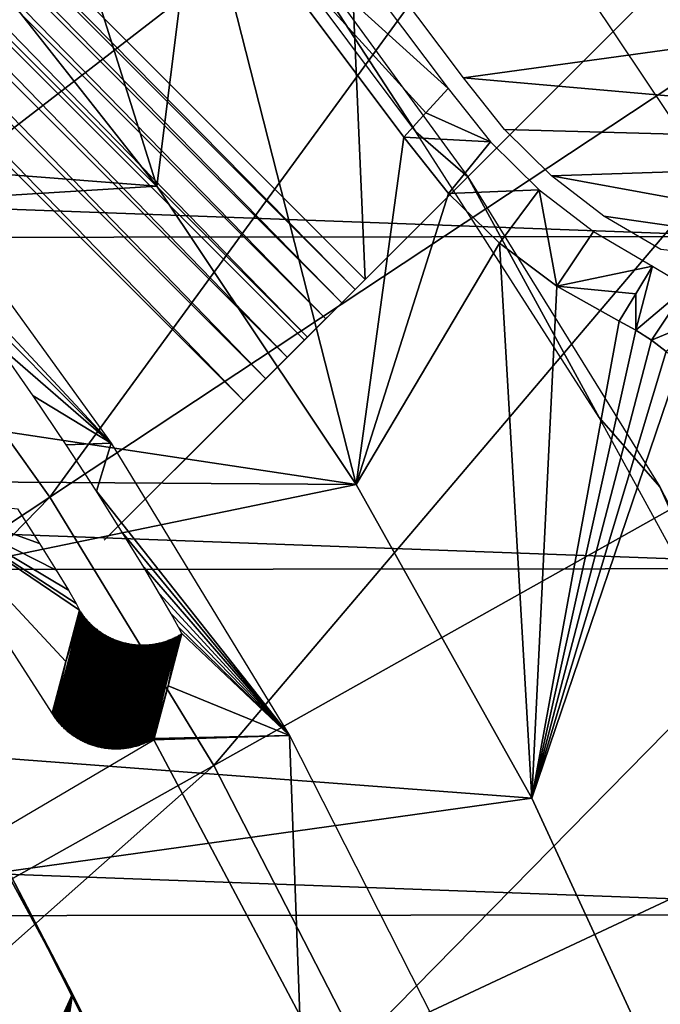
# Model space of a CAD drawing. Header units: millimetres. Extents: x -30.2 to 30.2, y -30.2 to 30.2.
# Tile 188 of 191: x 19.2 to 22.6, y 10.1 to 15.4. Entities that reach past the tile are written whole.
import ezdxf

# ---------------------------------------------------------------- set-up
doc = ezdxf.new("R2010")
doc.units = ezdxf.units.MM
doc.header["$LTSCALE"] = 81.481481
for name, color, linetype in [('1', 7, 'CONTINUOUS'), ('103', 7, 'CONTINUOUS'), ('111', 7, 'CONTINUOUS'), ('118', 7, 'CONTINUOUS'), ('123', 7, 'CONTINUOUS'), ('140', 7, 'CONTINUOUS'), ('174', 7, 'CONTINUOUS'), ('177', 7, 'CONTINUOUS'), ('18', 7, 'CONTINUOUS'), ('2', 7, 'CONTINUOUS'), ('253', 7, 'CONTINUOUS'), ('255', 7, 'CONTINUOUS'), ('256', 7, 'CONTINUOUS'), ('259', 7, 'CONTINUOUS'), ('27', 7, 'CONTINUOUS'), ('37', 7, 'CONTINUOUS'), ('50', 7, 'CONTINUOUS'), ('64', 7, 'CONTINUOUS'), ('79', 7, 'CONTINUOUS')]:
    doc.layers.add(name, color=color, linetype=linetype)

msp = doc.modelspace()

# ---------------------------------------------------------------- linework, layer by layer
at = {"layer": '1', "color": 251, "linetype": 'Continuous', "true_color": 0x4c4c4c}
for points in [[(23.1124, 14.1997, 4.4), (-22.0031, 15.8647, 4.4), (21.9686, 15.9126, 4.4), (23.1124, 14.1997, 4.4)], [(-23.1415, 14.1517, 4.4), (-22.0031, 15.8647, 4.4), (23.1124, 14.1997, 4.4), (-23.1415, 14.1517, 4.4)], [(24.1193, 12.4134, 4.4), (-23.1415, 14.1517, 4.4), (23.1124, 14.1997, 4.4), (24.1193, 12.4134, 4.4)], [(-24.1437, 12.3648, 4.4), (-23.1415, 14.1517, 4.4), (24.1193, 12.4134, 4.4), (-24.1437, 12.3648, 4.4)], [(24.9902, 10.5505, 4.4), (-24.1437, 12.3648, 4.4), (24.1193, 12.4134, 4.4), (24.9902, 10.5505, 4.4)], [(-25.0109, 10.5006, 4.4), (-24.1437, 12.3648, 4.4), (24.9902, 10.5505, 4.4), (-25.0109, 10.5006, 4.4)], [(25.7167, 8.6317, 4.4), (-25.0109, 10.5006, 4.4), (24.9902, 10.5505, 4.4), (25.7167, 8.6317, 4.4)], [(-25.7338, 8.5806, 4.4), (-25.0109, 10.5006, 4.4), (25.7167, 8.6317, 4.4), (-25.7338, 8.5806, 4.4)]]:
    msp.add_3dface(points, dxfattribs=at)
at = {"layer": '103', "color": 251, "linetype": 'Continuous', "true_color": 0x4c4c4c}
msp.add_3dface([(19.903, 11.491, -212.7), (20.6889, 10.0071, -212.7), (13.8121, 7.903, -219.7829), (19.903, 11.491, -212.7)], dxfattribs=at)
at = {"layer": '111', "color": 251, "linetype": 'Continuous', "true_color": 0x4c4c4c}
for points in [[(19.6724, 13.087, -138.7), (18.6151, 14.223, -161.7347), (18.5925, 14.5806, -138.7), (19.6724, 13.087, -138.7)], [(18.8474, 13.9126, -161.8124), (18.6151, 14.223, -161.7347), (19.6724, 13.087, -138.7), (18.8474, 13.9126, -161.8124)], [(19.0596, 13.6186, -161.933), (18.8474, 13.9126, -161.8124), (19.6724, 13.087, -138.7), (19.0596, 13.6186, -161.933)], [(19.2525, 13.3419, -162.0966), (19.0596, 13.6186, -161.933), (19.6724, 13.087, -138.7), (19.2525, 13.3419, -162.0966)], [(19.4308, 13.0777, -162.3097), (19.2525, 13.3419, -162.0966), (19.6724, 13.087, -138.7), (19.4308, 13.0777, -162.3097)], [(19.5937, 12.8282, -162.5701), (19.4308, 13.0777, -162.3097), (19.6724, 13.087, -138.7), (19.5937, 12.8282, -162.5701)], [(20.6327, 11.5138, -138.7), (19.5937, 12.8282, -162.5701), (19.6724, 13.087, -138.7), (20.6327, 11.5138, -138.7)], [(19.7349, 12.6051, -162.8648), (19.5937, 12.8282, -162.5701), (20.6327, 11.5138, -138.7), (19.7349, 12.6051, -162.8648)], [(19.8484, 12.4204, -163.1806), (19.7349, 12.6051, -162.8648), (20.6327, 11.5138, -138.7), (19.8484, 12.4204, -163.1806)], [(19.9342, 12.2767, -163.5156), (19.8484, 12.4204, -163.1806), (20.6327, 11.5138, -138.7), (19.9342, 12.2767, -163.5156)], [(19.9965, 12.1688, -163.8761), (19.9342, 12.2767, -163.5156), (20.6327, 11.5138, -138.7), (19.9965, 12.1688, -163.8761)], [(20.036, 12.0971, -164.2622), (19.9965, 12.1688, -163.8761), (20.6327, 11.5138, -138.7), (20.036, 12.0971, -164.2622)], [(20.0531, 12.0618, -164.6738), (20.036, 12.0971, -164.2622), (20.6327, 11.5138, -138.7), (20.0531, 12.0618, -164.6738)], [(19.9797, 11.7801, -188.4217), (20.0531, 12.0618, -164.6738), (20.6327, 11.5138, -138.7), (19.9797, 11.7801, -188.4217)], [(19.9046, 11.497, -212.2044), (19.9797, 11.7801, -188.4217), (20.6327, 11.5138, -138.7), (19.9046, 11.497, -212.2044)], [(20.6889, 10.0071, -212.7), (19.903, 11.491, -212.7), (20.6327, 11.5138, -138.7), (20.6889, 10.0071, -212.7)], [(19.903, 11.491, -212.7), (19.9038, 11.494, -212.4522), (20.6327, 11.5138, -138.7), (19.903, 11.491, -212.7)], [(19.9038, 11.494, -212.4522), (19.9046, 11.497, -212.2044), (20.6327, 11.5138, -138.7), (19.9038, 11.494, -212.4522)], [(21.4674, 9.8704, -138.7), (20.6889, 10.0071, -212.7), (20.6327, 11.5138, -138.7), (21.4674, 9.8704, -138.7)]]:
    msp.add_3dface(points, dxfattribs=at)
at = {"layer": '118', "color": 251, "linetype": 'Continuous', "true_color": 0x4c4c4c}
for points in [[(19.3557, 11.6337, -212.2044), (18.6098, 12.793, -212.2044), (19.4295, 11.912, -188.4226), (19.3557, 11.6337, -212.2044)], [(19.4295, 11.912, -188.4226), (18.6098, 12.793, -212.2044), (19.5018, 12.189, -164.6738), (19.4295, 11.912, -188.4226)], [(19.5018, 12.189, -164.6738), (18.6098, 12.793, -212.2044), (19.4839, 12.224, -164.2834), (19.5018, 12.189, -164.6738)], [(19.4839, 12.224, -164.2834), (18.6098, 12.793, -212.2044), (19.4427, 12.2954, -163.9201), (19.4839, 12.224, -164.2834)], [(19.4427, 12.2954, -163.9201), (18.6098, 12.793, -212.2044), (19.3777, 12.4029, -163.5837), (19.4427, 12.2954, -163.9201)], [(19.3777, 12.4029, -163.5837), (18.6098, 12.793, -212.2044), (19.288, 12.547, -163.2735), (19.3777, 12.4029, -163.5837)], [(19.288, 12.547, -163.2735), (18.6098, 12.793, -212.2044), (19.1686, 12.7333, -162.9823), (19.288, 12.547, -163.2735)]]:
    msp.add_3dface(points, dxfattribs=at)
at = {"layer": '123', "color": 251, "linetype": 'Continuous', "true_color": 0x4c4c4c}
for points in [[(19.3652, 11.6186, -212.2042), (19.4295, 11.912, -188.4226), (19.512, 12.1736, -164.6737), (19.3652, 11.6186, -212.2042)], [(19.3652, 11.6186, -212.2042), (19.512, 12.1736, -164.6737), (19.3686, 11.6136, -212.2042), (19.3652, 11.6186, -212.2042)], [(19.512, 12.1736, -164.6737), (19.5155, 12.1685, -164.6736), (19.3686, 11.6136, -212.2042), (19.512, 12.1736, -164.6737)], [(19.3686, 11.6136, -212.2042), (19.5155, 12.1685, -164.6736), (19.372, 11.6087, -212.2041), (19.3686, 11.6136, -212.2042)], [(19.5155, 12.1685, -164.6736), (19.5191, 12.1635, -164.6736), (19.372, 11.6087, -212.2041), (19.5155, 12.1685, -164.6736)], [(19.372, 11.6087, -212.2041), (19.5191, 12.1635, -164.6736), (19.3755, 11.6039, -212.2041), (19.372, 11.6087, -212.2041)], [(19.5191, 12.1635, -164.6736), (19.5228, 12.1586, -164.6735), (19.3755, 11.6039, -212.2041), (19.5191, 12.1635, -164.6736)], [(19.3755, 11.6039, -212.2041), (19.5228, 12.1586, -164.6735), (19.379, 11.5991, -212.204), (19.3755, 11.6039, -212.2041)], [(19.5228, 12.1586, -164.6735), (19.5266, 12.1538, -164.6735), (19.379, 11.5991, -212.204), (19.5228, 12.1586, -164.6735)], [(19.379, 11.5991, -212.204), (19.5266, 12.1538, -164.6735), (19.3827, 11.5943, -212.204), (19.379, 11.5991, -212.204)], [(19.5266, 12.1538, -164.6735), (19.5304, 12.149, -164.6734), (19.3827, 11.5943, -212.204), (19.5266, 12.1538, -164.6735)], [(19.3827, 11.5943, -212.204), (19.5304, 12.149, -164.6734), (19.3864, 11.5897, -212.2039), (19.3827, 11.5943, -212.204)], [(19.5304, 12.149, -164.6734), (19.5343, 12.1442, -164.6734), (19.3864, 11.5897, -212.2039), (19.5304, 12.149, -164.6734)], [(19.3864, 11.5897, -212.2039), (19.5343, 12.1442, -164.6734), (19.3902, 11.585, -212.2039), (19.3864, 11.5897, -212.2039)], [(19.5343, 12.1442, -164.6734), (19.5383, 12.1396, -164.6733), (19.3902, 11.585, -212.2039), (19.5343, 12.1442, -164.6734)], [(19.4295, 11.912, -188.4226), (19.5018, 12.189, -164.6738), (19.5051, 12.1838, -164.6738), (19.4295, 11.912, -188.4226)], [(19.5051, 12.1838, -164.6738), (19.5085, 12.1786, -164.6737), (19.4295, 11.912, -188.4226), (19.5051, 12.1838, -164.6738)], [(19.5085, 12.1786, -164.6737), (19.512, 12.1736, -164.6737), (19.4295, 11.912, -188.4226), (19.5085, 12.1786, -164.6737)], [(19.3902, 11.585, -212.2039), (19.5383, 12.1396, -164.6733), (19.394, 11.5804, -212.2038), (19.3902, 11.585, -212.2039)], [(19.5383, 12.1396, -164.6733), (19.5423, 12.135, -164.6733), (19.394, 11.5804, -212.2038), (19.5383, 12.1396, -164.6733)], [(19.394, 11.5804, -212.2038), (19.5423, 12.135, -164.6733), (19.3979, 11.5759, -212.2038), (19.394, 11.5804, -212.2038)], [(19.5423, 12.135, -164.6733), (19.5464, 12.1304, -164.6733), (19.3979, 11.5759, -212.2038), (19.5423, 12.135, -164.6733)], [(19.3979, 11.5759, -212.2038), (19.5464, 12.1304, -164.6733), (19.4019, 11.5715, -212.2038), (19.3979, 11.5759, -212.2038)], [(19.5464, 12.1304, -164.6733), (19.5506, 12.126, -164.6732), (19.4019, 11.5715, -212.2038), (19.5464, 12.1304, -164.6733)], [(19.4019, 11.5715, -212.2038), (19.5506, 12.126, -164.6732), (19.4059, 11.5671, -212.2037), (19.4019, 11.5715, -212.2038)], [(19.5506, 12.126, -164.6732), (19.5548, 12.1216, -164.6732), (19.4059, 11.5671, -212.2037), (19.5506, 12.126, -164.6732)], [(19.4059, 11.5671, -212.2037), (19.5548, 12.1216, -164.6732), (19.41, 11.5627, -212.2037), (19.4059, 11.5671, -212.2037)], [(19.5548, 12.1216, -164.6732), (19.5591, 12.1172, -164.6731), (19.41, 11.5627, -212.2037), (19.5548, 12.1216, -164.6732)], [(19.41, 11.5627, -212.2037), (19.5591, 12.1172, -164.6731), (19.4142, 11.5585, -212.2037), (19.41, 11.5627, -212.2037)], [(19.5591, 12.1172, -164.6731), (19.5635, 12.113, -164.6731), (19.4142, 11.5585, -212.2037), (19.5591, 12.1172, -164.6731)], [(19.4142, 11.5585, -212.2037), (19.5635, 12.113, -164.6731), (19.4184, 11.5542, -212.2036), (19.4142, 11.5585, -212.2037)], [(19.5635, 12.113, -164.6731), (19.5679, 12.1088, -164.6731), (19.4184, 11.5542, -212.2036), (19.5635, 12.113, -164.6731)], [(19.4184, 11.5542, -212.2036), (19.5679, 12.1088, -164.6731), (19.4227, 11.5501, -212.2036), (19.4184, 11.5542, -212.2036)], [(19.5679, 12.1088, -164.6731), (19.5724, 12.1047, -164.673), (19.4227, 11.5501, -212.2036), (19.5679, 12.1088, -164.6731)], [(19.4227, 11.5501, -212.2036), (19.5724, 12.1047, -164.673), (19.4271, 11.546, -212.2035), (19.4227, 11.5501, -212.2036)], [(19.5724, 12.1047, -164.673), (19.5769, 12.1006, -164.673), (19.4271, 11.546, -212.2035), (19.5724, 12.1047, -164.673)], [(19.4271, 11.546, -212.2035), (19.5769, 12.1006, -164.673), (19.4315, 11.542, -212.2035), (19.4271, 11.546, -212.2035)], [(19.5769, 12.1006, -164.673), (19.5815, 12.0966, -164.673), (19.4315, 11.542, -212.2035), (19.5769, 12.1006, -164.673)], [(19.4315, 11.542, -212.2035), (19.5815, 12.0966, -164.673), (19.436, 11.538, -212.2035), (19.4315, 11.542, -212.2035)], [(19.5815, 12.0966, -164.673), (19.5861, 12.0927, -164.6729), (19.436, 11.538, -212.2035), (19.5815, 12.0966, -164.673)], [(19.436, 11.538, -212.2035), (19.5861, 12.0927, -164.6729), (19.4405, 11.5341, -212.2034), (19.436, 11.538, -212.2035)], [(19.5861, 12.0927, -164.6729), (19.5908, 12.0889, -164.6729), (19.4405, 11.5341, -212.2034), (19.5861, 12.0927, -164.6729)], [(19.4405, 11.5341, -212.2034), (19.5908, 12.0889, -164.6729), (19.4451, 11.5303, -212.2034), (19.4405, 11.5341, -212.2034)], [(19.5908, 12.0889, -164.6729), (19.5956, 12.0852, -164.6729), (19.4451, 11.5303, -212.2034), (19.5908, 12.0889, -164.6729)], [(19.4451, 11.5303, -212.2034), (19.5956, 12.0852, -164.6729), (19.4497, 11.5266, -212.2034), (19.4451, 11.5303, -212.2034)], [(19.5956, 12.0852, -164.6729), (19.6004, 12.0815, -164.6728), (19.4497, 11.5266, -212.2034), (19.5956, 12.0852, -164.6729)], [(19.4497, 11.5266, -212.2034), (19.6004, 12.0815, -164.6728), (19.4545, 11.5229, -212.2034), (19.4497, 11.5266, -212.2034)], [(19.6004, 12.0815, -164.6728), (19.6053, 12.0779, -164.6728), (19.4545, 11.5229, -212.2034), (19.6004, 12.0815, -164.6728)], [(19.4545, 11.5229, -212.2034), (19.6053, 12.0779, -164.6728), (19.4592, 11.5193, -212.2033), (19.4545, 11.5229, -212.2034)], [(19.6053, 12.0779, -164.6728), (19.6102, 12.0744, -164.6728), (19.4592, 11.5193, -212.2033), (19.6053, 12.0779, -164.6728)], [(19.4592, 11.5193, -212.2033), (19.6102, 12.0744, -164.6728), (19.464, 11.5157, -212.2033), (19.4592, 11.5193, -212.2033)], [(19.6102, 12.0744, -164.6728), (19.6151, 12.0709, -164.6728), (19.464, 11.5157, -212.2033), (19.6102, 12.0744, -164.6728)], [(19.464, 11.5157, -212.2033), (19.6151, 12.0709, -164.6728), (19.4689, 11.5123, -212.2033), (19.464, 11.5157, -212.2033)], [(19.6151, 12.0709, -164.6728), (19.6201, 12.0675, -164.6727), (19.4689, 11.5123, -212.2033), (19.6151, 12.0709, -164.6728)], [(19.4689, 11.5123, -212.2033), (19.6201, 12.0675, -164.6727), (19.4738, 11.5089, -212.2032), (19.4689, 11.5123, -212.2033)], [(19.6201, 12.0675, -164.6727), (19.6252, 12.0643, -164.6727), (19.4738, 11.5089, -212.2032), (19.6201, 12.0675, -164.6727)], [(19.4738, 11.5089, -212.2032), (19.6252, 12.0643, -164.6727), (19.4788, 11.5056, -212.2032), (19.4738, 11.5089, -212.2032)], [(19.6252, 12.0643, -164.6727), (19.6303, 12.0611, -164.6727), (19.4788, 11.5056, -212.2032), (19.6252, 12.0643, -164.6727)], [(19.4788, 11.5056, -212.2032), (19.6303, 12.0611, -164.6727), (19.4838, 11.5023, -212.2032), (19.4788, 11.5056, -212.2032)], [(19.6303, 12.0611, -164.6727), (19.6354, 12.0579, -164.6727), (19.4838, 11.5023, -212.2032), (19.6303, 12.0611, -164.6727)], [(19.4838, 11.5023, -212.2032), (19.6354, 12.0579, -164.6727), (19.4889, 11.4992, -212.2032), (19.4838, 11.5023, -212.2032)], [(19.6354, 12.0579, -164.6727), (19.6406, 12.0549, -164.6726), (19.4889, 11.4992, -212.2032), (19.6354, 12.0579, -164.6727)], [(19.4889, 11.4992, -212.2032), (19.6406, 12.0549, -164.6726), (19.494, 11.4961, -212.2032), (19.4889, 11.4992, -212.2032)], [(19.494, 11.4961, -212.2032), (19.6406, 12.0549, -164.6726), (19.4991, 11.4931, -212.2031), (19.494, 11.4961, -212.2032)], [(19.6406, 12.0549, -164.6726), (19.6458, 12.0519, -164.6726), (19.4991, 11.4931, -212.2031), (19.6406, 12.0549, -164.6726)], [(19.4991, 11.4931, -212.2031), (19.6458, 12.0519, -164.6726), (19.5043, 11.4901, -212.2031), (19.4991, 11.4931, -212.2031)], [(19.6458, 12.0519, -164.6726), (19.651, 12.049, -164.6726), (19.5043, 11.4901, -212.2031), (19.6458, 12.0519, -164.6726)], [(19.5043, 11.4901, -212.2031), (19.651, 12.049, -164.6726), (19.5096, 11.4873, -212.2031), (19.5043, 11.4901, -212.2031)], [(19.651, 12.049, -164.6726), (19.6563, 12.0462, -164.6726), (19.5096, 11.4873, -212.2031), (19.651, 12.049, -164.6726)], [(19.5096, 11.4873, -212.2031), (19.6563, 12.0462, -164.6726), (19.5148, 11.4845, -212.2031), (19.5096, 11.4873, -212.2031)], [(19.6563, 12.0462, -164.6726), (19.6616, 12.0435, -164.6726), (19.5148, 11.4845, -212.2031), (19.6563, 12.0462, -164.6726)], [(19.5148, 11.4845, -212.2031), (19.6616, 12.0435, -164.6726), (19.5202, 11.4818, -212.2031), (19.5148, 11.4845, -212.2031)], [(19.6616, 12.0435, -164.6726), (19.667, 12.0409, -164.6726), (19.5202, 11.4818, -212.2031), (19.6616, 12.0435, -164.6726)], [(19.5202, 11.4818, -212.2031), (19.667, 12.0409, -164.6726), (19.5255, 11.4792, -212.2031), (19.5202, 11.4818, -212.2031)], [(19.667, 12.0409, -164.6726), (19.6724, 12.0383, -164.6725), (19.5255, 11.4792, -212.2031), (19.667, 12.0409, -164.6726)], [(19.5255, 11.4792, -212.2031), (19.6724, 12.0383, -164.6725), (19.5309, 11.4766, -212.203), (19.5255, 11.4792, -212.2031)], [(19.6724, 12.0383, -164.6725), (19.6777, 12.0359, -164.6725), (19.5309, 11.4766, -212.203), (19.6724, 12.0383, -164.6725)], [(19.5309, 11.4766, -212.203), (19.6777, 12.0359, -164.6725), (19.5363, 11.4742, -212.203), (19.5309, 11.4766, -212.203)], [(19.6777, 12.0359, -164.6725), (19.6832, 12.0335, -164.6725), (19.5363, 11.4742, -212.203), (19.6777, 12.0359, -164.6725)], [(19.9965, 12.0325, -164.6734), (20.0018, 12.0348, -164.6735), (19.8545, 11.4715, -212.204), (19.9965, 12.0325, -164.6734)], [(19.8545, 11.4715, -212.204), (20.0018, 12.0348, -164.6735), (19.8602, 11.4739, -212.204), (19.8545, 11.4715, -212.204)], [(20.0018, 12.0348, -164.6735), (20.0071, 12.0372, -164.6735), (19.8602, 11.4739, -212.204), (20.0018, 12.0348, -164.6735)], [(19.8602, 11.4739, -212.204), (20.0071, 12.0372, -164.6735), (19.8659, 11.4765, -212.2041), (19.8602, 11.4739, -212.204)], [(20.0071, 12.0372, -164.6735), (20.0123, 12.0396, -164.6736), (19.8659, 11.4765, -212.2041), (20.0071, 12.0372, -164.6735)], [(19.8659, 11.4765, -212.2041), (20.0123, 12.0396, -164.6736), (19.8715, 11.4792, -212.2041), (19.8659, 11.4765, -212.2041)], [(20.0123, 12.0396, -164.6736), (20.0175, 12.0421, -164.6736), (19.8715, 11.4792, -212.2041), (20.0123, 12.0396, -164.6736)], [(19.8715, 11.4792, -212.2041), (20.0175, 12.0421, -164.6736), (19.8771, 11.4819, -212.2042), (19.8715, 11.4792, -212.2041)], [(20.0175, 12.0421, -164.6736), (20.0227, 12.0447, -164.6737), (19.8771, 11.4819, -212.2042), (20.0175, 12.0421, -164.6736)], [(19.8771, 11.4819, -212.2042), (20.0227, 12.0447, -164.6737), (19.8827, 11.4847, -212.2042), (19.8771, 11.4819, -212.2042)], [(20.0227, 12.0447, -164.6737), (20.0279, 12.0474, -164.6737), (19.8827, 11.4847, -212.2042), (20.0227, 12.0447, -164.6737)], [(19.8827, 11.4847, -212.2042), (20.0279, 12.0474, -164.6737), (19.8882, 11.4877, -212.2043), (19.8827, 11.4847, -212.2042)], [(20.0279, 12.0474, -164.6737), (20.033, 12.0501, -164.6737), (19.8882, 11.4877, -212.2043), (20.0279, 12.0474, -164.6737)], [(19.8882, 11.4877, -212.2043), (20.033, 12.0501, -164.6737), (19.8937, 11.4907, -212.2043), (19.8882, 11.4877, -212.2043)], [(19.8937, 11.4907, -212.2043), (20.033, 12.0501, -164.6737), (19.9797, 11.7801, -188.4217), (19.8937, 11.4907, -212.2043)], [(20.0531, 12.0618, -164.6738), (19.9797, 11.7801, -188.4217), (20.0481, 12.0588, -164.6739), (20.0531, 12.0618, -164.6738)], [(20.0481, 12.0588, -164.6739), (19.9797, 11.7801, -188.4217), (20.0431, 12.0558, -164.6738), (20.0481, 12.0588, -164.6739)], [(20.0431, 12.0558, -164.6738), (19.9797, 11.7801, -188.4217), (20.038, 12.0529, -164.6738), (20.0431, 12.0558, -164.6738)], [(20.038, 12.0529, -164.6738), (19.9797, 11.7801, -188.4217), (20.033, 12.0501, -164.6737), (20.038, 12.0529, -164.6738)], [(19.5363, 11.4742, -212.203), (19.6832, 12.0335, -164.6725), (19.5418, 11.4718, -212.203), (19.5363, 11.4742, -212.203)], [(19.6832, 12.0335, -164.6725), (19.6886, 12.0312, -164.6725), (19.5418, 11.4718, -212.203), (19.6832, 12.0335, -164.6725)], [(19.5418, 11.4718, -212.203), (19.6886, 12.0312, -164.6725), (19.5472, 11.4695, -212.203), (19.5418, 11.4718, -212.203)], [(19.6886, 12.0312, -164.6725), (19.6941, 12.029, -164.6725), (19.5472, 11.4695, -212.203), (19.6886, 12.0312, -164.6725)], [(19.5472, 11.4695, -212.203), (19.6941, 12.029, -164.6725), (19.5528, 11.4673, -212.203), (19.5472, 11.4695, -212.203)], [(19.6941, 12.029, -164.6725), (19.6995, 12.0269, -164.6725), (19.5528, 11.4673, -212.203), (19.6941, 12.029, -164.6725)], [(19.5528, 11.4673, -212.203), (19.6995, 12.0269, -164.6725), (19.5583, 11.4652, -212.203), (19.5528, 11.4673, -212.203)], [(19.6995, 12.0269, -164.6725), (19.705, 12.0249, -164.6725), (19.5583, 11.4652, -212.203), (19.6995, 12.0269, -164.6725)], [(19.5583, 11.4652, -212.203), (19.705, 12.0249, -164.6725), (19.5639, 11.4632, -212.203), (19.5583, 11.4652, -212.203)], [(19.705, 12.0249, -164.6725), (19.7106, 12.0229, -164.6725), (19.5639, 11.4632, -212.203), (19.705, 12.0249, -164.6725)], [(19.5639, 11.4632, -212.203), (19.7106, 12.0229, -164.6725), (19.5695, 11.4612, -212.203), (19.5639, 11.4632, -212.203)], [(19.7106, 12.0229, -164.6725), (19.7161, 12.021, -164.6725), (19.5695, 11.4612, -212.203), (19.7106, 12.0229, -164.6725)], [(19.5695, 11.4612, -212.203), (19.7161, 12.021, -164.6725), (19.5751, 11.4593, -212.203), (19.5695, 11.4612, -212.203)], [(19.7161, 12.021, -164.6725), (19.7217, 12.0193, -164.6725), (19.5751, 11.4593, -212.203), (19.7161, 12.021, -164.6725)], [(19.5751, 11.4593, -212.203), (19.7217, 12.0193, -164.6725), (19.5808, 11.4575, -212.203), (19.5751, 11.4593, -212.203)], [(19.7217, 12.0193, -164.6725), (19.7273, 12.0176, -164.6725), (19.5808, 11.4575, -212.203), (19.7217, 12.0193, -164.6725)], [(19.5808, 11.4575, -212.203), (19.7273, 12.0176, -164.6725), (19.5865, 11.4558, -212.203), (19.5808, 11.4575, -212.203)], [(19.7273, 12.0176, -164.6725), (19.7329, 12.0159, -164.6725), (19.5865, 11.4558, -212.203), (19.7273, 12.0176, -164.6725)], [(19.5865, 11.4558, -212.203), (19.7329, 12.0159, -164.6725), (19.5922, 11.4542, -212.203), (19.5865, 11.4558, -212.203)], [(19.7329, 12.0159, -164.6725), (19.7385, 12.0144, -164.6725), (19.5922, 11.4542, -212.203), (19.7329, 12.0159, -164.6725)], [(19.5922, 11.4542, -212.203), (19.7385, 12.0144, -164.6725), (19.598, 11.4527, -212.203), (19.5922, 11.4542, -212.203)], [(19.7385, 12.0144, -164.6725), (19.7442, 12.0129, -164.6725), (19.598, 11.4527, -212.203), (19.7385, 12.0144, -164.6725)], [(19.598, 11.4527, -212.203), (19.7442, 12.0129, -164.6725), (19.6037, 11.4512, -212.203), (19.598, 11.4527, -212.203)], [(19.7442, 12.0129, -164.6725), (19.7498, 12.0116, -164.6725), (19.6037, 11.4512, -212.203), (19.7442, 12.0129, -164.6725)], [(19.6037, 11.4512, -212.203), (19.7498, 12.0116, -164.6725), (19.6095, 11.4498, -212.203), (19.6037, 11.4512, -212.203)], [(19.7498, 12.0116, -164.6725), (19.7555, 12.0103, -164.6725), (19.6095, 11.4498, -212.203), (19.7498, 12.0116, -164.6725)], [(19.6095, 11.4498, -212.203), (19.7555, 12.0103, -164.6725), (19.6153, 11.4486, -212.203), (19.6095, 11.4498, -212.203)], [(19.7555, 12.0103, -164.6725), (19.7612, 12.0091, -164.6725), (19.6153, 11.4486, -212.203), (19.7555, 12.0103, -164.6725)], [(19.6153, 11.4486, -212.203), (19.7612, 12.0091, -164.6725), (19.6212, 11.4474, -212.203), (19.6153, 11.4486, -212.203)], [(19.7612, 12.0091, -164.6725), (19.767, 12.008, -164.6725), (19.6212, 11.4474, -212.203), (19.7612, 12.0091, -164.6725)], [(19.6212, 11.4474, -212.203), (19.767, 12.008, -164.6725), (19.627, 11.4463, -212.203), (19.6212, 11.4474, -212.203)], [(19.767, 12.008, -164.6725), (19.7727, 12.0069, -164.6725), (19.627, 11.4463, -212.203), (19.767, 12.008, -164.6725)], [(19.627, 11.4463, -212.203), (19.7727, 12.0069, -164.6725), (19.6329, 11.4452, -212.203), (19.627, 11.4463, -212.203)], [(19.7727, 12.0069, -164.6725), (19.7785, 12.006, -164.6725), (19.6329, 11.4452, -212.203), (19.7727, 12.0069, -164.6725)], [(19.7785, 12.006, -164.6725), (19.7843, 12.0051, -164.6725), (19.6329, 11.4452, -212.203), (19.7785, 12.006, -164.6725)], [(19.6329, 11.4452, -212.203), (19.7843, 12.0051, -164.6725), (19.6388, 11.4443, -212.203), (19.6329, 11.4452, -212.203)], [(19.7843, 12.0051, -164.6725), (19.7901, 12.0043, -164.6725), (19.6388, 11.4443, -212.203), (19.7843, 12.0051, -164.6725)], [(19.6388, 11.4443, -212.203), (19.7901, 12.0043, -164.6725), (19.6447, 11.4434, -212.203), (19.6388, 11.4443, -212.203)], [(19.7901, 12.0043, -164.6725), (19.7959, 12.0036, -164.6725), (19.6447, 11.4434, -212.203), (19.7901, 12.0043, -164.6725)], [(19.6447, 11.4434, -212.203), (19.7959, 12.0036, -164.6725), (19.6507, 11.4427, -212.203), (19.6447, 11.4434, -212.203)], [(19.7959, 12.0036, -164.6725), (19.8018, 12.003, -164.6725), (19.6507, 11.4427, -212.203), (19.7959, 12.0036, -164.6725)], [(19.6507, 11.4427, -212.203), (19.8018, 12.003, -164.6725), (19.6567, 11.442, -212.203), (19.6507, 11.4427, -212.203)], [(19.8018, 12.003, -164.6725), (19.8076, 12.0024, -164.6725), (19.6567, 11.442, -212.203), (19.8018, 12.003, -164.6725)], [(19.6567, 11.442, -212.203), (19.8076, 12.0024, -164.6725), (19.6626, 11.4414, -212.203), (19.6567, 11.442, -212.203)], [(19.8076, 12.0024, -164.6725), (19.8135, 12.002, -164.6725), (19.6626, 11.4414, -212.203), (19.8076, 12.0024, -164.6725)], [(19.6626, 11.4414, -212.203), (19.8135, 12.002, -164.6725), (19.6686, 11.4409, -212.203), (19.6626, 11.4414, -212.203)], [(19.8135, 12.002, -164.6725), (19.8194, 12.0016, -164.6725), (19.6686, 11.4409, -212.203), (19.8135, 12.002, -164.6725)], [(19.6686, 11.4409, -212.203), (19.8194, 12.0016, -164.6725), (19.6746, 11.4405, -212.2031), (19.6686, 11.4409, -212.203)], [(19.8194, 12.0016, -164.6725), (19.8254, 12.0013, -164.6726), (19.6746, 11.4405, -212.2031), (19.8194, 12.0016, -164.6725)], [(19.6746, 11.4405, -212.2031), (19.8254, 12.0013, -164.6726), (19.6807, 11.4402, -212.2031), (19.6746, 11.4405, -212.2031)], [(19.8254, 12.0013, -164.6726), (19.8313, 12.0012, -164.6726), (19.6807, 11.4402, -212.2031), (19.8254, 12.0013, -164.6726)], [(19.6807, 11.4402, -212.2031), (19.8313, 12.0012, -164.6726), (19.6867, 11.44, -212.2031), (19.6807, 11.4402, -212.2031)], [(19.8313, 12.0012, -164.6726), (19.8373, 12.0011, -164.6726), (19.6867, 11.44, -212.2031), (19.8313, 12.0012, -164.6726)], [(19.6867, 11.44, -212.2031), (19.8373, 12.0011, -164.6726), (19.6928, 11.4399, -212.2031), (19.6867, 11.44, -212.2031)], [(19.8373, 12.0011, -164.6726), (19.8433, 12.001, -164.6726), (19.6928, 11.4399, -212.2031), (19.8373, 12.0011, -164.6726)], [(19.6928, 11.4399, -212.2031), (19.8433, 12.001, -164.6726), (19.6988, 11.4398, -212.2031), (19.6928, 11.4399, -212.2031)], [(19.8433, 12.001, -164.6726), (19.8493, 12.0011, -164.6726), (19.6988, 11.4398, -212.2031), (19.8433, 12.001, -164.6726)], [(19.6988, 11.4398, -212.2031), (19.8493, 12.0011, -164.6726), (19.7049, 11.4399, -212.2031), (19.6988, 11.4398, -212.2031)], [(19.8493, 12.0011, -164.6726), (19.8553, 12.0013, -164.6726), (19.7049, 11.4399, -212.2031), (19.8493, 12.0011, -164.6726)], [(19.7049, 11.4399, -212.2031), (19.8553, 12.0013, -164.6726), (19.711, 11.44, -212.2032), (19.7049, 11.4399, -212.2031)], [(19.8553, 12.0013, -164.6726), (19.8613, 12.0016, -164.6727), (19.711, 11.44, -212.2032), (19.8553, 12.0013, -164.6726)], [(19.711, 11.44, -212.2032), (19.8613, 12.0016, -164.6727), (19.7171, 11.4402, -212.2032), (19.711, 11.44, -212.2032)], [(19.8613, 12.0016, -164.6727), (19.8673, 12.0019, -164.6727), (19.7171, 11.4402, -212.2032), (19.8613, 12.0016, -164.6727)], [(19.7171, 11.4402, -212.2032), (19.8673, 12.0019, -164.6727), (19.7231, 11.4406, -212.2032), (19.7171, 11.4402, -212.2032)], [(19.8673, 12.0019, -164.6727), (19.8734, 12.0024, -164.6727), (19.7231, 11.4406, -212.2032), (19.8673, 12.0019, -164.6727)], [(19.7231, 11.4406, -212.2032), (19.8734, 12.0024, -164.6727), (19.7292, 11.441, -212.2032), (19.7231, 11.4406, -212.2032)], [(19.8734, 12.0024, -164.6727), (19.8794, 12.0029, -164.6727), (19.7292, 11.441, -212.2032), (19.8734, 12.0024, -164.6727)], [(19.7292, 11.441, -212.2032), (19.8794, 12.0029, -164.6727), (19.7353, 11.4415, -212.2032), (19.7292, 11.441, -212.2032)], [(19.8794, 12.0029, -164.6727), (19.8854, 12.0035, -164.6728), (19.7353, 11.4415, -212.2032), (19.8794, 12.0029, -164.6727)], [(19.7353, 11.4415, -212.2032), (19.8854, 12.0035, -164.6728), (19.7414, 11.4421, -212.2033), (19.7353, 11.4415, -212.2032)], [(19.8854, 12.0035, -164.6728), (19.8915, 12.0042, -164.6728), (19.7414, 11.4421, -212.2033), (19.8854, 12.0035, -164.6728)], [(19.7414, 11.4421, -212.2033), (19.8915, 12.0042, -164.6728), (19.7475, 11.4428, -212.2033), (19.7414, 11.4421, -212.2033)], [(19.8915, 12.0042, -164.6728), (19.8975, 12.0051, -164.6728), (19.7475, 11.4428, -212.2033), (19.8915, 12.0042, -164.6728)], [(19.7475, 11.4428, -212.2033), (19.8975, 12.0051, -164.6728), (19.7535, 11.4436, -212.2033), (19.7475, 11.4428, -212.2033)], [(19.8975, 12.0051, -164.6728), (19.9035, 12.006, -164.6728), (19.7535, 11.4436, -212.2033), (19.8975, 12.0051, -164.6728)], [(19.7535, 11.4436, -212.2033), (19.9035, 12.006, -164.6728), (19.7596, 11.4445, -212.2034), (19.7535, 11.4436, -212.2033)], [(19.9035, 12.006, -164.6728), (19.9095, 12.007, -164.6729), (19.7596, 11.4445, -212.2034), (19.9035, 12.006, -164.6728)], [(19.7596, 11.4445, -212.2034), (19.9095, 12.007, -164.6729), (19.7657, 11.4455, -212.2034), (19.7596, 11.4445, -212.2034)], [(19.9095, 12.007, -164.6729), (19.9155, 12.008, -164.6729), (19.7657, 11.4455, -212.2034), (19.9095, 12.007, -164.6729)], [(19.7657, 11.4455, -212.2034), (19.9155, 12.008, -164.6729), (19.7717, 11.4466, -212.2034), (19.7657, 11.4455, -212.2034)], [(19.9155, 12.008, -164.6729), (19.9215, 12.0092, -164.6729), (19.7717, 11.4466, -212.2034), (19.9155, 12.008, -164.6729)], [(19.7717, 11.4466, -212.2034), (19.9215, 12.0092, -164.6729), (19.7777, 11.4477, -212.2035), (19.7717, 11.4466, -212.2034)], [(19.9215, 12.0092, -164.6729), (19.9275, 12.0105, -164.673), (19.7777, 11.4477, -212.2035), (19.9215, 12.0092, -164.6729)], [(19.7777, 11.4477, -212.2035), (19.9275, 12.0105, -164.673), (19.7838, 11.449, -212.2035), (19.7777, 11.4477, -212.2035)], [(19.9275, 12.0105, -164.673), (19.9334, 12.0119, -164.673), (19.7838, 11.449, -212.2035), (19.9275, 12.0105, -164.673)], [(19.7838, 11.449, -212.2035), (19.9334, 12.0119, -164.673), (19.7898, 11.4504, -212.2035), (19.7838, 11.449, -212.2035)], [(19.9334, 12.0119, -164.673), (19.9394, 12.0133, -164.673), (19.7898, 11.4504, -212.2035), (19.9334, 12.0119, -164.673)], [(19.7898, 11.4504, -212.2035), (19.9394, 12.0133, -164.673), (19.7958, 11.4518, -212.2036), (19.7898, 11.4504, -212.2035)], [(19.9394, 12.0133, -164.673), (19.9453, 12.0149, -164.6731), (19.7958, 11.4518, -212.2036), (19.9394, 12.0133, -164.673)], [(19.7958, 11.4518, -212.2036), (19.9453, 12.0149, -164.6731), (19.8017, 11.4534, -212.2036), (19.7958, 11.4518, -212.2036)], [(19.9453, 12.0149, -164.6731), (19.9512, 12.0165, -164.6731), (19.8017, 11.4534, -212.2036), (19.9453, 12.0149, -164.6731)], [(19.8017, 11.4534, -212.2036), (19.9512, 12.0165, -164.6731), (19.8077, 11.455, -212.2036), (19.8017, 11.4534, -212.2036)], [(19.9512, 12.0165, -164.6731), (19.9571, 12.0183, -164.6731), (19.8077, 11.455, -212.2036), (19.9512, 12.0165, -164.6731)], [(19.8077, 11.455, -212.2036), (19.9571, 12.0183, -164.6731), (19.8136, 11.4567, -212.2037), (19.8077, 11.455, -212.2036)], [(19.8136, 11.4567, -212.2037), (19.9571, 12.0183, -164.6731), (19.8195, 11.4586, -212.2037), (19.8136, 11.4567, -212.2037)], [(19.9571, 12.0183, -164.6731), (19.963, 12.0201, -164.6732), (19.8195, 11.4586, -212.2037), (19.9571, 12.0183, -164.6731)], [(19.8195, 11.4586, -212.2037), (19.963, 12.0201, -164.6732), (19.8254, 11.4605, -212.2037), (19.8195, 11.4586, -212.2037)], [(19.963, 12.0201, -164.6732), (19.9689, 12.022, -164.6732), (19.8254, 11.4605, -212.2037), (19.963, 12.0201, -164.6732)], [(19.8254, 11.4605, -212.2037), (19.9689, 12.022, -164.6732), (19.8313, 11.4625, -212.2038), (19.8254, 11.4605, -212.2037)], [(19.9689, 12.022, -164.6732), (19.9747, 12.024, -164.6733), (19.8313, 11.4625, -212.2038), (19.9689, 12.022, -164.6732)], [(19.8313, 11.4625, -212.2038), (19.9747, 12.024, -164.6733), (19.8371, 11.4646, -212.2038), (19.8313, 11.4625, -212.2038)], [(19.9805, 12.0262, -164.6733), (19.9859, 12.0282, -164.6733), (19.8371, 11.4646, -212.2038), (19.9805, 12.0262, -164.6733)], [(19.8371, 11.4646, -212.2038), (19.9859, 12.0282, -164.6733), (19.8429, 11.4668, -212.2039), (19.8371, 11.4646, -212.2038)], [(19.9747, 12.024, -164.6733), (19.9805, 12.0262, -164.6733), (19.8371, 11.4646, -212.2038), (19.9747, 12.024, -164.6733)], [(19.9859, 12.0282, -164.6733), (19.9912, 12.0303, -164.6734), (19.8429, 11.4668, -212.2039), (19.9859, 12.0282, -164.6733)], [(19.8429, 11.4668, -212.2039), (19.9912, 12.0303, -164.6734), (19.8487, 11.4691, -212.2039), (19.8429, 11.4668, -212.2039)], [(19.9912, 12.0303, -164.6734), (19.9965, 12.0325, -164.6734), (19.8487, 11.4691, -212.2039), (19.9912, 12.0303, -164.6734)], [(19.8487, 11.4691, -212.2039), (19.9965, 12.0325, -164.6734), (19.8545, 11.4715, -212.204), (19.8487, 11.4691, -212.2039)], [(19.3557, 11.6337, -212.2044), (19.4295, 11.912, -188.4226), (19.3588, 11.6286, -212.2043), (19.3557, 11.6337, -212.2044)], [(19.3588, 11.6286, -212.2043), (19.4295, 11.912, -188.4226), (19.362, 11.6236, -212.2043), (19.3588, 11.6286, -212.2043)], [(19.362, 11.6236, -212.2043), (19.4295, 11.912, -188.4226), (19.3652, 11.6186, -212.2042), (19.362, 11.6236, -212.2043)], [(19.8992, 11.4938, -212.2044), (19.8937, 11.4907, -212.2043), (19.9797, 11.7801, -188.4217), (19.8992, 11.4938, -212.2044)], [(19.9046, 11.497, -212.2044), (19.8992, 11.4938, -212.2044), (19.9797, 11.7801, -188.4217), (19.9046, 11.497, -212.2044)]]:
    msp.add_3dface(points, dxfattribs=at)
at = {"layer": '140', "color": 251, "linetype": 'Continuous', "true_color": 0x4c4c4c}
for points in [[(20.2206, 16.2289, -138.7), (20.4368, 16.1086, -136), (21.3136, 14.7642, -138.7), (20.2206, 16.2289, -138.7)], [(20.4368, 16.1086, -136), (21.5933, 14.5217, -136), (21.3136, 14.7642, -138.7), (20.4368, 16.1086, -136)], [(21.3136, 14.7642, -138.7), (21.5933, 14.5217, -136), (22.3008, 13.226, -138.7), (21.3136, 14.7642, -138.7)], [(21.5933, 14.5217, -136), (22.6262, 12.8532, -136), (22.3008, 13.226, -138.7), (21.5933, 14.5217, -136)], [(22.3008, 13.226, -138.7), (22.6262, 12.8532, -136), (23.1771, 11.6221, -138.7), (22.3008, 13.226, -138.7)], [(22.6262, 12.8532, -136), (23.5302, 11.1121, -136), (23.1771, 11.6221, -138.7), (22.6262, 12.8532, -136)]]:
    msp.add_3dface(points, dxfattribs=at)
at = {"layer": '174', "color": 251, "linetype": 'Continuous', "true_color": 0x4c4c4c}
for points in [[(19.4654, 10.1231, -211.7), (19.0402, 10.905, -211.7), (18.8806, 8.8323, -211.7), (19.4654, 10.1231, -211.7)], [(18.9582, 8.8593, -211.7), (19.4654, 10.1231, -211.7), (18.8806, 8.8323, -211.7), (18.9582, 8.8593, -211.7)], [(19.0304, 8.871, -211.7), (19.4654, 10.1231, -211.7), (18.9582, 8.8593, -211.7), (19.0304, 8.871, -211.7)], [(19.097, 8.8674, -211.7), (19.4654, 10.1231, -211.7), (19.0304, 8.871, -211.7), (19.097, 8.8674, -211.7)], [(19.1582, 8.8483, -211.7), (19.4654, 10.1231, -211.7), (19.097, 8.8674, -211.7), (19.1582, 8.8483, -211.7)], [(19.2139, 8.8139, -211.7), (19.4654, 10.1231, -211.7), (19.1582, 8.8483, -211.7), (19.2139, 8.8139, -211.7)], [(19.2641, 8.7641, -211.7), (19.4654, 10.1231, -211.7), (19.2139, 8.8139, -211.7), (19.2641, 8.7641, -211.7)], [(19.8634, 9.3182, -211.7), (19.4654, 10.1231, -211.7), (19.2641, 8.7641, -211.7), (19.8634, 9.3182, -211.7)]]:
    msp.add_3dface(points, dxfattribs=at)
at = {"layer": '177', "color": 251, "linetype": 'Continuous', "true_color": 0x4c4c4c}
for points in [[(19.0402, 10.905, -211.7), (19.4654, 10.1231, -211.7), (19.1322, 10.7592, -124.7), (19.0402, 10.905, -211.7)], [(19.4654, 10.1231, -211.7), (19.8634, 9.3182, -211.7), (19.1322, 10.7592, -124.7), (19.4654, 10.1231, -211.7)], [(19.1322, 10.7592, -124.7), (19.8634, 9.3182, -211.7), (19.9161, 9.2275, -124.7), (19.1322, 10.7592, -124.7)]]:
    msp.add_3dface(points, dxfattribs=at)
at = {"layer": '18', "color": 251, "linetype": 'Continuous', "true_color": 0x4c4c4c}
for points in [[(21.4871, 14.9975, -126.0965), (20.1379, 16.2195, -136), (20.3787, 16.472, -126.0965), (21.4871, 14.9975, -126.0965)], [(21.2486, 14.7346, -136), (20.1379, 16.2195, -136), (21.3679, 14.8661, -131.0481), (21.2486, 14.7346, -136)], [(21.3679, 14.8661, -131.0481), (20.1379, 16.2195, -136), (21.4871, 14.9975, -126.0965), (21.3679, 14.8661, -131.0481)]]:
    msp.add_3dface(points, dxfattribs=at)
at = {"layer": '2', "color": 251, "linetype": 'Continuous', "true_color": 0x4c4c4c}
for points in [[(18.3576, 14.1753, 6.367), (21.5702, 19.327, 6.0125), (17.2739, 15.4775, 6.367), (18.3576, 14.1753, 6.367)], [(22.9234, 17.7009, 6.0125), (21.5702, 19.327, 6.0125), (18.3576, 14.1753, 6.367), (22.9234, 17.7009, 6.0125)], [(19.3434, 12.7974, 6.367), (22.9234, 17.7009, 6.0125), (18.3576, 14.1753, 6.367), (19.3434, 12.7974, 6.367)], [(24.1543, 15.9804, 6.0125), (22.9234, 17.7009, 6.0125), (19.3434, 12.7974, 6.367), (24.1543, 15.9804, 6.0125)], [(20.2259, 11.3513, 6.367), (24.1543, 15.9804, 6.0125), (19.3434, 12.7974, 6.367), (20.2259, 11.3513, 6.367)], [(25.2564, 14.1746, 6.0125), (24.1543, 15.9804, 6.0125), (20.2259, 11.3513, 6.367), (25.2564, 14.1746, 6.0125)], [(19.3434, 12.7974, 6.367), (18.3576, 14.1753, 6.367), (14.5095, 9.5994, 6.644), (19.3434, 12.7974, 6.367)], [(21.0005, 9.8446, 6.367), (25.2564, 14.1746, 6.0125), (20.2259, 11.3513, 6.367), (21.0005, 9.8446, 6.367)], [(26.2237, 12.2932, 6.0125), (25.2564, 14.1746, 6.0125), (21.0005, 9.8446, 6.367), (26.2237, 12.2932, 6.0125)], [(19.3434, 12.7974, 6.367), (14.5095, 9.5994, 6.644), (15.1715, 8.5146, 6.644), (19.3434, 12.7974, 6.367)], [(20.2259, 11.3513, 6.367), (19.3434, 12.7974, 6.367), (15.1715, 8.5146, 6.644), (20.2259, 11.3513, 6.367)], [(21.6631, 8.2854, 6.367), (26.2237, 12.2932, 6.0125), (21.0005, 9.8446, 6.367), (21.6631, 8.2854, 6.367)], [(27.0511, 10.3462, 6.0125), (26.2237, 12.2932, 6.0125), (21.6631, 8.2854, 6.367), (27.0511, 10.3462, 6.0125)], [(20.2259, 11.3513, 6.367), (15.1715, 8.5146, 6.644), (15.7525, 7.3845, 6.644), (20.2259, 11.3513, 6.367)], [(21.0005, 9.8446, 6.367), (20.2259, 11.3513, 6.367), (15.7525, 7.3845, 6.644), (21.0005, 9.8446, 6.367)], [(22.2101, 6.682, 6.367), (27.0511, 10.3462, 6.0125), (21.6631, 8.2854, 6.367), (22.2101, 6.682, 6.367)], [(27.7341, 8.344, 6.0125), (27.0511, 10.3462, 6.0125), (22.2101, 6.682, 6.367), (27.7341, 8.344, 6.0125)]]:
    msp.add_3dface(points, dxfattribs=at)
at = {"layer": '253', "color": 25, "linetype": 'Continuous', "true_color": 0x996633}
for points in [[(27.5261, 20.455, -190.4393), (27.5632, 20.4921, -190.273), (20.7138, 13.6427, -212.3913), (27.5261, 20.455, -190.4393)], [(20.7138, 13.6427, -212.3913), (27.5632, 20.4921, -190.273), (27.1995, 20.1284, -190.2479), (20.7138, 13.6427, -212.3913)], [(21.0405, 13.9694, -212.5827), (27.5261, 20.455, -190.4393), (20.7138, 13.6427, -212.3913), (21.0405, 13.9694, -212.5827)], [(20.9859, 13.9148, -212.732), (21.0405, 13.9694, -212.5827), (20.4562, 13.3851, -212.6904), (20.9859, 13.9148, -212.732)], [(20.4562, 13.3851, -212.6904), (21.0405, 13.9694, -212.5827), (20.5225, 13.4514, -212.6619), (20.4562, 13.3851, -212.6904)], [(20.5225, 13.4514, -212.6619), (21.0405, 13.9694, -212.5827), (20.5836, 13.5125, -212.6157), (20.5225, 13.4514, -212.6619)], [(20.5836, 13.5125, -212.6157), (21.0405, 13.9694, -212.5827), (20.6372, 13.5661, -212.5536), (20.5836, 13.5125, -212.6157)], [(20.6372, 13.5661, -212.5536), (21.0405, 13.9694, -212.5827), (20.6811, 13.6101, -212.4778), (20.6372, 13.5661, -212.5536)], [(20.6811, 13.6101, -212.4778), (21.0405, 13.9694, -212.5827), (20.7138, 13.6427, -212.3913), (20.6811, 13.6101, -212.4778)], [(20.9144, 13.8434, -212.8663), (20.9859, 13.9148, -212.732), (19.6355, 12.5644, -213.2), (20.9144, 13.8434, -212.8663)], [(19.6355, 12.5644, -213.2), (20.9859, 13.9148, -212.732), (20.3872, 13.3161, -212.7), (19.6355, 12.5644, -213.2)], [(20.3872, 13.3161, -212.7), (20.9859, 13.9148, -212.732), (20.4562, 13.3851, -212.6904), (20.3872, 13.3161, -212.7)], [(20.8281, 13.757, -212.9818), (20.9144, 13.8434, -212.8663), (19.6355, 12.5644, -213.2), (20.8281, 13.757, -212.9818)], [(20.7292, 13.6581, -213.0752), (20.8281, 13.757, -212.9818), (19.6355, 12.5644, -213.2), (20.7292, 13.6581, -213.0752)], [(20.6207, 13.5497, -213.1439), (20.7292, 13.6581, -213.0752), (19.6355, 12.5644, -213.2), (20.6207, 13.5497, -213.1439)], [(20.5056, 13.4346, -213.1859), (20.6207, 13.5497, -213.1439), (19.6355, 12.5644, -213.2), (20.5056, 13.4346, -213.1859)], [(20.3872, 13.3161, -213.2), (20.5056, 13.4346, -213.1859), (19.6355, 12.5644, -213.2), (20.3872, 13.3161, -213.2)], [(19.6355, 12.5644, -212.7), (19.6355, 12.5644, -213.2), (20.3872, 13.3161, -212.7), (19.6355, 12.5644, -212.7)]]:
    msp.add_3dface(points, dxfattribs=at)
at = {"layer": '255', "color": 25, "linetype": 'Continuous', "true_color": 0x996633}
for points in [[(20.9859, 13.9148, -212.732), (13.9148, 20.9859, -212.732), (13.9694, 21.0405, -212.5827), (20.9859, 13.9148, -212.732)], [(21.0405, 13.9694, -212.5827), (20.9859, 13.9148, -212.732), (13.9694, 21.0405, -212.5827), (21.0405, 13.9694, -212.5827)], [(20.9144, 13.8434, -212.8663), (13.8434, 20.9144, -212.8663), (13.9148, 20.9859, -212.732), (20.9144, 13.8434, -212.8663)], [(20.9859, 13.9148, -212.732), (20.9144, 13.8434, -212.8663), (13.9148, 20.9859, -212.732), (20.9859, 13.9148, -212.732)], [(20.8281, 13.757, -212.9818), (13.757, 20.8281, -212.9818), (13.8434, 20.9144, -212.8663), (20.8281, 13.757, -212.9818)], [(20.9144, 13.8434, -212.8663), (20.8281, 13.757, -212.9818), (13.8434, 20.9144, -212.8663), (20.9144, 13.8434, -212.8663)], [(20.7292, 13.6581, -213.0752), (13.6581, 20.7292, -213.0752), (13.757, 20.8281, -212.9818), (20.7292, 13.6581, -213.0752)], [(20.8281, 13.757, -212.9818), (20.7292, 13.6581, -213.0752), (13.757, 20.8281, -212.9818), (20.8281, 13.757, -212.9818)], [(20.6207, 13.5497, -213.1439), (13.5497, 20.6207, -213.1439), (13.6581, 20.7292, -213.0752), (20.6207, 13.5497, -213.1439)], [(20.7292, 13.6581, -213.0752), (20.6207, 13.5497, -213.1439), (13.6581, 20.7292, -213.0752), (20.7292, 13.6581, -213.0752)], [(20.5056, 13.4346, -213.1859), (13.4346, 20.5056, -213.1859), (13.5497, 20.6207, -213.1439), (20.5056, 13.4346, -213.1859)], [(20.6207, 13.5497, -213.1439), (20.5056, 13.4346, -213.1859), (13.5497, 20.6207, -213.1439), (20.6207, 13.5497, -213.1439)], [(20.3872, 13.3161, -213.2), (13.3161, 20.3872, -213.2), (13.4346, 20.5056, -213.1859), (20.3872, 13.3161, -213.2)], [(20.5056, 13.4346, -213.1859), (20.3872, 13.3161, -213.2), (13.4346, 20.5056, -213.1859), (20.5056, 13.4346, -213.1859)]]:
    msp.add_3dface(points, dxfattribs=at)
at = {"layer": '256', "color": 25, "linetype": 'Continuous', "true_color": 0x996633}
for points in [[(21.0405, 13.9694, -212.5827), (13.9694, 21.0405, -212.5827), (20.455, 27.5261, -190.4393), (21.0405, 13.9694, -212.5827)], [(27.5261, 20.455, -190.4393), (21.0405, 13.9694, -212.5827), (20.455, 27.5261, -190.4393), (27.5261, 20.455, -190.4393)]]:
    msp.add_3dface(points, dxfattribs=at)
at = {"layer": '259', "color": 25, "linetype": 'Continuous', "true_color": 0x996633}
msp.add_3dface([(20.7138, 13.6427, -212.3913), (27.1995, 20.1284, -190.2479), (13.6427, 20.7138, -212.3913), (20.7138, 13.6427, -212.3913)], dxfattribs=at)
at = {"layer": '27', "color": 251, "linetype": 'Continuous', "true_color": 0x4c4c4c}
for points in [[(18.7216, 15.9904, -136), (18.9276, 17.617, -136), (19.919, 14.4713, -136), (18.7216, 15.9904, -136)], [(18.9276, 17.617, -136), (20.1379, 16.2195, -136), (19.919, 14.4713, -136), (18.9276, 17.617, -136)], [(19.919, 14.4713, -136), (20.1379, 16.2195, -136), (20.9922, 12.8653, -136), (19.919, 14.4713, -136)], [(20.1379, 16.2195, -136), (21.2486, 14.7346, -136), (20.9922, 12.8653, -136), (20.1379, 16.2195, -136)], [(21.2486, 14.7346, -136), (21.4884, 14.4324, -136), (20.9922, 12.8653, -136), (21.2486, 14.7346, -136)], [(21.4884, 14.4324, -136), (21.7642, 14.1643, -136), (20.9922, 12.8653, -136), (21.4884, 14.4324, -136)], [(20.9922, 12.8653, -136), (21.7642, 14.1643, -136), (21.9378, 11.1767, -136), (20.9922, 12.8653, -136)], [(21.7642, 14.1643, -136), (22.072, 13.9336, -136), (21.9378, 11.1767, -136), (21.7642, 14.1643, -136)], [(22.072, 13.9336, -136), (22.4078, 13.7437, -136), (21.9378, 11.1767, -136), (22.072, 13.9336, -136)], [(22.4078, 13.7437, -136), (22.4973, 13.6954, -136), (21.9378, 11.1767, -136), (22.4078, 13.7437, -136)], [(22.4973, 13.6954, -136), (22.5813, 13.6414, -136), (21.9378, 11.1767, -136), (22.4973, 13.6954, -136)], [(22.5813, 13.6414, -136), (22.6599, 13.5816, -136), (21.9378, 11.1767, -136), (22.5813, 13.6414, -136)], [(22.6599, 13.5816, -136), (22.7331, 13.516, -136), (21.9378, 11.1767, -136), (22.6599, 13.5816, -136)], [(21.9378, 11.1767, -136), (22.7331, 13.516, -136), (22.7463, 9.423, -136), (21.9378, 11.1767, -136)]]:
    msp.add_3dface(points, dxfattribs=at)
at = {"layer": '37', "color": 251, "linetype": 'Continuous', "true_color": 0x4c4c4c}
for points in [[(22.7743, 13.9288, -126.0965), (22.4973, 13.6954, -136), (22.5869, 14.0409, -126.0965), (22.7743, 13.9288, -126.0965)], [(22.5869, 14.0409, -126.0965), (22.4973, 13.6954, -136), (22.4974, 13.8923, -131.0479), (22.5869, 14.0409, -126.0965)], [(22.4973, 13.6954, -136), (22.4078, 13.7437, -136), (22.4974, 13.8923, -131.0479), (22.4973, 13.6954, -136)], [(22.5813, 13.6414, -136), (22.4973, 13.6954, -136), (22.7743, 13.9288, -126.0965), (22.5813, 13.6414, -136)], [(22.9445, 13.7921, -126.0965), (22.5813, 13.6414, -136), (22.7743, 13.9288, -126.0965), (22.9445, 13.7921, -126.0965)], [(22.6599, 13.5816, -136), (22.5813, 13.6414, -136), (22.9445, 13.7921, -126.0965), (22.6599, 13.5816, -136)]]:
    msp.add_3dface(points, dxfattribs=at)
at = {"layer": '50', "color": 251, "linetype": 'Continuous', "true_color": 0x4c4c4c}
for points in [[(21.3679, 14.8661, -131.0481), (21.4871, 14.9975, -126.0965), (21.7157, 14.7093, -126.0964), (21.3679, 14.8661, -131.0481)], [(21.2486, 14.7346, -136), (21.3679, 14.8661, -131.0481), (21.7157, 14.7093, -126.0964), (21.2486, 14.7346, -136)], [(21.4884, 14.4324, -136), (21.2486, 14.7346, -136), (21.7157, 14.7093, -126.0964), (21.4884, 14.4324, -136)], [(21.978, 14.4513, -126.0964), (21.4884, 14.4324, -136), (21.7157, 14.7093, -126.0964), (21.978, 14.4513, -126.0964)], [(21.7642, 14.1643, -136), (21.4884, 14.4324, -136), (21.978, 14.4513, -126.0964), (21.7642, 14.1643, -136)], [(22.072, 13.9336, -136), (21.7642, 14.1643, -136), (21.978, 14.4513, -126.0964), (22.072, 13.9336, -136)], [(22.2698, 14.2274, -126.0964), (22.072, 13.9336, -136), (21.978, 14.4513, -126.0964), (22.2698, 14.2274, -126.0964)], [(22.5869, 14.0409, -126.0965), (22.072, 13.9336, -136), (22.2698, 14.2274, -126.0964), (22.5869, 14.0409, -126.0965)], [(22.072, 13.9336, -136), (22.5869, 14.0409, -126.0965), (22.4974, 13.8923, -131.0479), (22.072, 13.9336, -136)], [(22.4078, 13.7437, -136), (22.072, 13.9336, -136), (22.4974, 13.8923, -131.0479), (22.4078, 13.7437, -136)]]:
    msp.add_3dface(points, dxfattribs=at)
at = {"layer": '64', "color": 251, "linetype": 'Continuous', "true_color": 0x4c4c4c}
for points in [[(21.569, 15.0547, -126), (20.4549, 16.5366, -126), (25.5083, 15.5985, -126), (21.569, 15.0547, -126)], [(26.0595, 14.659, -126), (21.569, 15.0547, -126), (25.5083, 15.5985, -126), (26.0595, 14.659, -126)], [(21.7904, 14.7758, -126), (21.569, 15.0547, -126), (26.0595, 14.659, -126), (21.7904, 14.7758, -126)], [(22.0436, 14.5268, -126), (21.7904, 14.7758, -126), (26.0595, 14.659, -126), (22.0436, 14.5268, -126)], [(26.5771, 13.6982, -126), (22.0436, 14.5268, -126), (26.0595, 14.659, -126), (26.5771, 13.6982, -126)], [(22.3253, 14.3105, -126), (22.0436, 14.5268, -126), (26.5771, 13.6982, -126), (22.3253, 14.3105, -126)], [(22.6322, 14.1299, -126), (22.3253, 14.3105, -126), (26.5771, 13.6982, -126), (22.6322, 14.1299, -126)]]:
    msp.add_3dface(points, dxfattribs=at)
at = {"layer": '79', "color": 251, "linetype": 'Continuous', "true_color": 0x4c4c4c}
for points in [[(19.9195, 14.4707, -120), (11.8912, 15.0958, -120), (18.721, 15.9909, -120), (19.9195, 14.4707, -120)], [(13.1085, 14.0515, -120), (11.8912, 15.0958, -120), (19.9195, 14.4707, -120), (13.1085, 14.0515, -120)], [(20.9921, 12.8652, -120), (13.1085, 14.0515, -120), (19.9195, 14.4707, -120), (20.9921, 12.8652, -120)], [(14.2324, 12.9119, -120), (13.1085, 14.0515, -120), (20.9921, 12.8652, -120), (14.2324, 12.9119, -120)], [(15.2598, 11.6799, -120), (14.2324, 12.9119, -120), (20.9921, 12.8652, -120), (15.2598, 11.6799, -120)], [(21.9379, 11.1766, -120), (15.2598, 11.6799, -120), (20.9921, 12.8652, -120), (21.9379, 11.1766, -120)], [(16.1771, 10.3721, -120), (15.2598, 11.6799, -120), (21.9379, 11.1766, -120), (16.1771, 10.3721, -120)], [(22.7463, 9.4227, -120), (16.1771, 10.3721, -120), (21.9379, 11.1766, -120), (22.7463, 9.4227, -120)], [(16.9861, 8.9865, -120), (16.1771, 10.3721, -120), (22.7463, 9.4227, -120), (16.9861, 8.9865, -120)]]:
    msp.add_3dface(points, dxfattribs=at)

doc.saveas('drawing.dxf')
